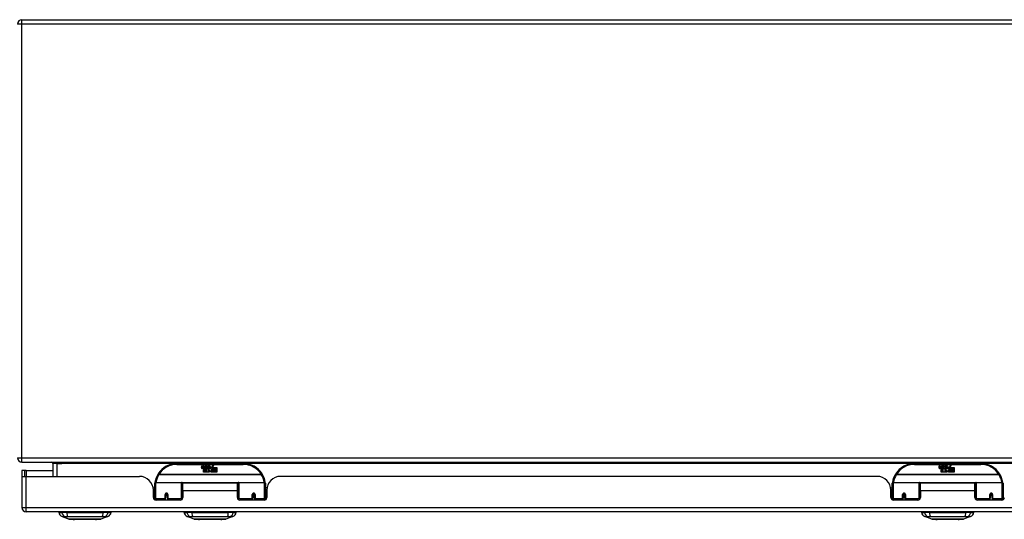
# Model space of a CAD drawing. Header units: inches. Extents: x 19 to 446, y 48 to 210.
# Tile 5 of 29: x 61 to 83, y 48 to 59. Entities that reach past the tile are written whole.
import ezdxf

# ---------------------------------------------------------------- set-up
doc = ezdxf.new("R2010")
doc.units = ezdxf.units.IN
doc.header["$MEASUREMENT"] = 0
doc.layers.add('Visible Edges(ANSI)', color=7, linetype='Continuous', lineweight=25)
doc.layers.add('Visible Tangent Edges(ANSI)', color=7, linetype='Continuous', lineweight=25)

msp = doc.modelspace()

# ---------------------------------------------------------------- linework, layer by layer
at = {"layer": 'Visible Edges(ANSI)'}
for p, q in [((60.623, 58.898), (101.149, 58.898)), ((60.69, 48.712), (60.622, 48.712)), ((60.622, 48.712), (60.622, 48.595)), ((60.623, 48.898), (102.425, 48.898)), ((60.721, 48.712), (60.69, 48.712)), ((60.69, 48.578), (60.69, 48.712)), ((60.721, 48.712), (61.322, 48.712)), ((61.322, 48.867), (61.322, 48.578)), ((65.622, 48.868), (64.122, 48.868)), ((64.677, 48.779), (64.684, 48.813)), ((64.684, 48.813), (64.697, 48.813)), ((64.697, 48.813), (64.691, 48.779)), ((64.713, 48.791), (64.717, 48.813)), ((64.717, 48.813), (64.731, 48.813)), ((64.722, 48.675), (64.722, 48.754)), ((64.731, 48.813), (64.724, 48.779)), ((64.74, 48.762), (64.74, 48.756)), ((64.74, 48.756), (64.752, 48.756)), ((64.744, 48.768), (64.741, 48.768)), ((64.743, 48.759), (64.744, 48.768)), ((64.755, 48.759), (64.743, 48.759)), ((64.747, 48.791), (64.751, 48.813)), ((64.751, 48.813), (64.764, 48.813)), ((64.752, 48.756), (64.752, 48.675)), ((64.764, 48.813), (64.755, 48.759)), ((64.756, 48.756), (64.779, 48.756)), ((64.756, 48.675), (64.756, 48.756)), ((64.761, 48.759), (64.785, 48.785)), ((64.777, 48.759), (64.761, 48.759)), ((64.771, 48.813), (64.788, 48.813)), ((64.785, 48.785), (64.771, 48.813)), ((64.79, 48.777), (64.777, 48.759)), ((64.779, 48.756), (64.786, 48.766)), ((64.786, 48.766), (64.786, 48.675)), ((64.788, 48.813), (64.795, 48.794)), ((64.792, 48.777), (64.79, 48.777)), ((64.79, 48.773), (64.798, 48.756)), ((64.79, 48.675), (64.79, 48.773)), ((64.8, 48.759), (64.792, 48.777)), ((64.795, 48.794), (64.797, 48.794)), ((64.797, 48.794), (64.811, 48.813)), ((64.798, 48.756), (64.82, 48.756)), ((64.816, 48.759), (64.8, 48.759)), ((64.827, 48.813), (64.803, 48.785)), ((64.803, 48.785), (64.816, 48.759)), ((64.811, 48.813), (64.827, 48.813)), ((64.82, 48.756), (64.82, 48.676)), ((64.82, 48.676), (64.857, 48.725)), ((64.826, 48.789), (64.863, 48.789)), ((64.833, 48.801), (64.833, 48.81)), ((64.857, 48.725), (64.836, 48.755)), ((64.861, 48.78), (64.837, 48.78)), ((64.871, 48.701), (64.857, 48.675)), ((64.866, 48.763), (64.873, 48.752)), ((64.889, 48.675), (64.871, 48.701)), ((64.873, 48.752), (64.904, 48.796)), ((64.907, 48.757), (64.887, 48.729)), ((64.887, 48.729), (64.924, 48.676)), ((64.904, 48.796), (64.906, 48.781)), ((64.906, 48.781), (64.95, 48.828)), ((64.908, 48.747), (64.907, 48.757)), ((64.924, 48.777), (64.908, 48.747)), ((64.924, 48.748), (64.924, 48.777)), ((65.022, 48.748), (64.924, 48.748)), ((64.924, 48.743), (65.022, 48.743)), ((64.924, 48.711), (64.924, 48.743)), ((65.022, 48.711), (64.924, 48.711)), ((64.924, 48.707), (65.022, 48.707)), ((64.924, 48.676), (64.924, 48.707)), ((64.95, 48.828), (64.926, 48.78)), ((64.926, 48.78), (65.022, 48.78)), ((65.022, 48.78), (65.022, 48.748)), ((65.022, 48.743), (65.022, 48.711)), ((65.022, 48.707), (65.022, 48.675)), ((82.274, 48.868), (80.774, 48.868)), ((81.329, 48.779), (81.335, 48.813)), ((81.335, 48.813), (81.348, 48.813)), ((81.348, 48.813), (81.342, 48.779)), ((81.365, 48.791), (81.369, 48.813)), ((81.369, 48.813), (81.382, 48.813)), ((81.374, 48.675), (81.374, 48.754)), ((81.382, 48.813), (81.376, 48.779)), ((81.392, 48.762), (81.391, 48.756)), ((81.391, 48.756), (81.404, 48.756)), ((81.396, 48.768), (81.393, 48.768)), ((81.395, 48.759), (81.396, 48.768)), ((81.406, 48.759), (81.395, 48.759)), ((81.399, 48.791), (81.403, 48.813)), ((81.403, 48.813), (81.416, 48.813)), ((81.404, 48.756), (81.404, 48.675)), ((81.416, 48.813), (81.406, 48.759)), ((81.408, 48.756), (81.43, 48.756)), ((81.408, 48.675), (81.408, 48.756)), ((81.412, 48.759), (81.436, 48.785)), ((81.428, 48.759), (81.412, 48.759)), ((81.423, 48.813), (81.439, 48.813)), ((81.436, 48.785), (81.423, 48.813)), ((81.442, 48.777), (81.428, 48.759)), ((81.43, 48.756), (81.438, 48.766)), ((81.438, 48.766), (81.438, 48.675)), ((81.439, 48.813), (81.447, 48.794)), ((81.444, 48.777), (81.442, 48.777)), ((81.442, 48.773), (81.449, 48.756)), ((81.442, 48.675), (81.442, 48.773)), ((81.452, 48.759), (81.444, 48.777)), ((81.447, 48.794), (81.449, 48.794)), ((81.449, 48.794), (81.462, 48.813)), ((81.449, 48.756), (81.472, 48.756)), ((81.468, 48.759), (81.452, 48.759)), ((81.479, 48.813), (81.454, 48.785)), ((81.454, 48.785), (81.468, 48.759)), ((81.462, 48.813), (81.479, 48.813)), ((81.472, 48.756), (81.472, 48.676)), ((81.472, 48.676), (81.508, 48.725)), ((81.477, 48.789), (81.514, 48.789)), ((81.484, 48.801), (81.484, 48.81)), ((81.508, 48.725), (81.488, 48.755)), ((81.513, 48.78), (81.489, 48.78)), ((81.523, 48.701), (81.509, 48.675)), ((81.518, 48.763), (81.525, 48.752)), ((81.54, 48.675), (81.523, 48.701)), ((81.525, 48.752), (81.556, 48.796)), ((81.558, 48.757), (81.538, 48.729)), ((81.538, 48.729), (81.575, 48.676)), ((81.556, 48.796), (81.558, 48.781)), ((81.558, 48.781), (81.602, 48.828)), ((81.56, 48.747), (81.558, 48.757)), ((81.575, 48.777), (81.56, 48.747)), ((81.575, 48.748), (81.575, 48.777)), ((81.674, 48.748), (81.575, 48.748)), ((81.575, 48.743), (81.674, 48.743)), ((81.575, 48.711), (81.575, 48.743)), ((81.674, 48.711), (81.575, 48.711)), ((81.575, 48.707), (81.674, 48.707)), ((81.575, 48.676), (81.575, 48.707)), ((81.602, 48.828), (81.577, 48.78)), ((81.577, 48.78), (81.674, 48.78)), ((81.674, 48.78), (81.674, 48.748)), ((81.674, 48.743), (81.674, 48.711)), ((81.674, 48.707), (81.674, 48.675)), ((60.622, 48.595), (60.622, 47.877)), ((60.624, 48.578), (60.721, 48.578)), ((60.721, 48.578), (63.279, 48.578)), ((64.752, 48.675), (64.722, 48.675)), ((64.786, 48.675), (64.756, 48.675)), ((64.857, 48.675), (64.79, 48.675)), ((65.022, 48.675), (64.889, 48.675)), ((79.931, 48.578), (66.465, 48.578)), ((81.404, 48.675), (81.374, 48.675)), ((81.438, 48.675), (81.408, 48.675)), ((81.509, 48.675), (81.442, 48.675)), ((81.674, 48.675), (81.54, 48.675)), ((63.587, 48.318), (63.622, 48.318)), ((63.591, 48.1), (63.591, 48.266)), ((63.622, 48.093), (63.622, 48.423)), ((63.642, 48.443), (64.227, 48.443)), ((64.243, 48.427), (64.243, 48.089)), ((64.243, 48.351), (64.257, 48.351)), ((64.257, 48.255), (64.257, 48.423)), ((65.488, 48.423), (64.257, 48.423)), ((64.257, 48.255), (64.257, 48.1)), ((65.488, 48.255), (65.488, 48.423)), ((65.502, 48.351), (65.488, 48.351)), ((65.488, 48.1), (65.488, 48.255)), ((65.502, 48.089), (65.502, 48.427)), ((65.518, 48.443), (66.103, 48.443)), ((66.122, 48.423), (66.122, 48.093)), ((66.158, 48.318), (66.122, 48.318)), ((66.153, 48.266), (66.153, 48.1)), ((80.239, 48.318), (80.274, 48.318)), ((80.243, 48.1), (80.243, 48.266)), ((80.274, 48.093), (80.274, 48.423)), ((80.294, 48.443), (80.878, 48.443)), ((80.894, 48.427), (80.894, 48.089)), ((80.894, 48.351), (80.908, 48.351)), ((80.908, 48.255), (80.908, 48.423)), ((82.139, 48.423), (80.908, 48.423)), ((80.908, 48.255), (80.908, 48.1)), ((82.139, 48.255), (82.139, 48.423)), ((82.139, 48.1), (82.139, 48.255)), ((82.154, 48.089), (82.154, 48.427)), ((82.17, 48.443), (82.754, 48.443)), ((82.774, 48.423), (82.774, 48.093)), ((63.591, 48.192), (63.622, 48.192)), ((63.622, 48.05), (63.62, 48.05)), ((63.622, 48.093), (63.622, 48.048)), ((64.198, 48.041), (63.651, 48.041)), ((63.867, 48.176), (63.91, 48.167)), ((63.867, 48.171), (63.867, 48.084)), ((63.904, 48.168), (63.867, 48.168)), ((63.867, 48.041), (63.867, 48.084)), ((63.91, 48.084), (63.91, 48.171)), ((63.91, 48.084), (63.91, 48.041)), ((64.243, 48.16), (64.257, 48.16)), ((64.243, 48.062), (64.243, 48.089)), ((65.502, 48.16), (65.488, 48.16)), ((65.502, 48.089), (65.502, 48.062)), ((66.094, 48.041), (65.547, 48.041)), ((65.878, 48.176), (65.835, 48.167)), ((65.835, 48.171), (65.835, 48.084)), ((65.835, 48.041), (65.835, 48.084)), ((65.841, 48.168), (65.878, 48.168)), ((65.878, 48.084), (65.878, 48.171)), ((65.878, 48.084), (65.878, 48.041)), ((66.153, 48.192), (66.122, 48.192)), ((66.122, 48.048), (66.122, 48.093)), ((66.125, 48.05), (66.122, 48.05)), ((80.243, 48.192), (80.274, 48.192)), ((80.274, 48.05), (80.272, 48.05)), ((80.274, 48.093), (80.274, 48.048)), ((80.849, 48.041), (80.302, 48.041)), ((80.518, 48.171), (80.518, 48.084)), ((80.556, 48.168), (80.518, 48.168)), ((80.518, 48.041), (80.518, 48.084)), ((80.519, 48.176), (80.561, 48.167)), ((80.561, 48.084), (80.561, 48.171)), ((80.561, 48.084), (80.561, 48.041)), ((80.894, 48.16), (80.908, 48.16)), ((80.894, 48.062), (80.894, 48.089)), ((82.154, 48.089), (82.154, 48.062)), ((82.746, 48.041), (82.199, 48.041)), ((82.487, 48.171), (82.487, 48.084)), ((82.487, 48.168), (82.53, 48.168)), ((82.487, 48.041), (82.487, 48.084)), ((82.53, 48.084), (82.53, 48.171)), ((82.53, 48.084), (82.53, 48.041)), ((82.774, 48.048), (82.774, 48.093)), ((82.776, 48.05), (82.774, 48.05)), ((102.326, 47.778), (60.721, 47.778)), ((61.456, 47.763), (61.524, 47.763)), ((61.635, 47.763), (61.524, 47.763)), ((61.69, 47.608), (61.53, 47.67)), ((61.635, 47.763), (62.458, 47.763)), ((62.563, 47.67), (62.403, 47.608)), ((62.569, 47.763), (62.458, 47.763)), ((62.569, 47.763), (62.637, 47.763)), ((64.282, 47.763), (64.35, 47.763)), ((64.461, 47.763), (64.35, 47.763)), ((64.516, 47.608), (64.356, 47.67)), ((64.461, 47.763), (65.284, 47.763)), ((65.389, 47.67), (65.229, 47.608)), ((65.395, 47.763), (65.284, 47.763)), ((65.395, 47.763), (65.463, 47.763)), ((80.933, 47.763), (81.001, 47.763)), ((81.112, 47.763), (81.001, 47.763)), ((81.167, 47.608), (81.007, 47.67)), ((81.112, 47.763), (81.936, 47.763)), ((82.041, 47.67), (81.881, 47.608)), ((82.046, 47.763), (81.936, 47.763)), ((82.046, 47.763), (82.115, 47.763))]:
    msp.add_line(p, q, dxfattribs=at)
at = {"layer": 'Visible Edges(ANSI)', "flags": 128}
for points in [[(63.628, 48.442), (63.628, 48.442), (63.628, 48.441), (63.628, 48.441), (63.628, 48.441), (63.628, 48.441), (63.628, 48.44), (63.628, 48.44), (63.628, 48.44), (63.628, 48.44), (63.628, 48.439), (63.628, 48.439), (63.628, 48.439), (63.628, 48.439), (63.627, 48.438), (63.627, 48.438), (63.627, 48.438), (63.627, 48.438), (63.627, 48.437), (63.627, 48.437), (63.627, 48.437), (63.627, 48.437), (63.627, 48.436), (63.627, 48.436), (63.627, 48.436)], [(66.118, 48.436), (66.118, 48.436), (66.118, 48.436), (66.118, 48.437), (66.118, 48.437), (66.118, 48.437), (66.118, 48.437), (66.118, 48.438), (66.118, 48.438), (66.118, 48.438), (66.117, 48.438), (66.117, 48.439), (66.117, 48.439), (66.117, 48.439), (66.117, 48.439), (66.117, 48.44), (66.117, 48.44), (66.117, 48.44), (66.117, 48.44), (66.117, 48.441), (66.117, 48.441), (66.117, 48.441), (66.117, 48.441), (66.117, 48.442), (66.117, 48.442)], [(80.279, 48.442), (80.279, 48.442), (80.279, 48.441), (80.279, 48.441), (80.279, 48.441), (80.279, 48.441), (80.279, 48.44), (80.279, 48.44), (80.279, 48.44), (80.279, 48.44), (80.279, 48.439), (80.279, 48.439), (80.279, 48.439), (80.279, 48.439), (80.279, 48.438), (80.279, 48.438), (80.279, 48.438), (80.279, 48.438), (80.279, 48.437), (80.279, 48.437), (80.279, 48.437), (80.279, 48.437), (80.279, 48.436), (80.279, 48.436), (80.279, 48.436)], [(82.769, 48.436), (82.769, 48.436), (82.769, 48.436), (82.769, 48.437), (82.769, 48.437), (82.769, 48.437), (82.769, 48.437), (82.769, 48.438), (82.769, 48.438), (82.769, 48.438), (82.769, 48.438), (82.769, 48.439), (82.769, 48.439), (82.769, 48.439), (82.769, 48.439), (82.769, 48.44), (82.769, 48.44), (82.769, 48.44), (82.769, 48.44), (82.769, 48.441), (82.769, 48.441), (82.769, 48.441), (82.769, 48.441), (82.769, 48.442), (82.768, 48.442)], [(63.867, 48.171), (63.867, 48.173), (63.867, 48.176), (63.868, 48.178), (63.869, 48.181), (63.871, 48.183), (63.873, 48.186), (63.875, 48.187), (63.877, 48.189), (63.88, 48.19), (63.882, 48.191), (63.885, 48.192), (63.888, 48.192), (63.891, 48.192), (63.894, 48.191), (63.897, 48.19), (63.899, 48.189), (63.902, 48.187), (63.904, 48.186), (63.906, 48.183), (63.907, 48.181), (63.908, 48.178), (63.909, 48.176), (63.91, 48.173), (63.91, 48.171)], [(64.243, 48.062), (64.243, 48.065), (64.243, 48.067), (64.244, 48.07), (64.244, 48.073), (64.244, 48.075), (64.245, 48.078), (64.245, 48.08), (64.245, 48.083), (64.246, 48.085), (64.246, 48.088), (64.247, 48.091), (64.247, 48.093), (64.248, 48.096), (64.249, 48.098), (64.249, 48.101), (64.25, 48.103), (64.251, 48.106), (64.252, 48.108), (64.252, 48.111), (64.253, 48.114), (64.254, 48.116), (64.255, 48.119), (64.256, 48.121), (64.257, 48.124)], [(65.488, 48.124), (65.489, 48.121), (65.49, 48.119), (65.491, 48.116), (65.492, 48.114), (65.493, 48.111), (65.493, 48.108), (65.494, 48.106), (65.495, 48.103), (65.496, 48.101), (65.496, 48.098), (65.497, 48.096), (65.498, 48.093), (65.498, 48.091), (65.499, 48.088), (65.499, 48.085), (65.5, 48.083), (65.5, 48.08), (65.5, 48.078), (65.501, 48.075), (65.501, 48.073), (65.501, 48.07), (65.502, 48.067), (65.502, 48.065), (65.502, 48.062)], [(65.835, 48.171), (65.835, 48.173), (65.836, 48.176), (65.837, 48.178), (65.838, 48.181), (65.839, 48.183), (65.841, 48.186), (65.843, 48.187), (65.845, 48.189), (65.848, 48.19), (65.851, 48.191), (65.854, 48.192), (65.857, 48.192), (65.86, 48.192), (65.863, 48.191), (65.865, 48.191), (65.868, 48.189), (65.87, 48.187), (65.872, 48.186), (65.874, 48.183), (65.876, 48.181), (65.877, 48.178), (65.878, 48.176), (65.878, 48.173), (65.878, 48.171)], [(80.518, 48.171), (80.518, 48.173), (80.519, 48.176), (80.52, 48.178), (80.521, 48.181), (80.522, 48.183), (80.524, 48.186), (80.526, 48.187), (80.529, 48.189), (80.531, 48.19), (80.534, 48.191), (80.537, 48.192), (80.54, 48.192), (80.543, 48.192), (80.546, 48.191), (80.548, 48.19), (80.551, 48.189), (80.553, 48.187), (80.555, 48.186), (80.557, 48.183), (80.559, 48.181), (80.56, 48.178), (80.561, 48.176), (80.561, 48.173), (80.561, 48.171)], [(80.894, 48.062), (80.895, 48.065), (80.895, 48.067), (80.895, 48.07), (80.895, 48.073), (80.896, 48.075), (80.896, 48.078), (80.896, 48.08), (80.897, 48.083), (80.897, 48.085), (80.898, 48.088), (80.898, 48.091), (80.899, 48.093), (80.9, 48.096), (80.9, 48.098), (80.901, 48.101), (80.902, 48.103), (80.902, 48.106), (80.903, 48.108), (80.904, 48.111), (80.905, 48.114), (80.906, 48.116), (80.907, 48.119), (80.907, 48.121), (80.908, 48.124)], [(82.139, 48.124), (82.14, 48.121), (82.141, 48.119), (82.142, 48.116), (82.143, 48.114), (82.144, 48.111), (82.145, 48.108), (82.146, 48.106), (82.146, 48.103), (82.147, 48.101), (82.148, 48.098), (82.148, 48.096), (82.149, 48.093), (82.15, 48.091), (82.15, 48.088), (82.151, 48.085), (82.151, 48.083), (82.152, 48.08), (82.152, 48.078), (82.152, 48.075), (82.153, 48.073), (82.153, 48.07), (82.153, 48.067), (82.153, 48.065), (82.154, 48.062)], [(82.487, 48.171), (82.487, 48.173), (82.487, 48.176), (82.488, 48.178), (82.489, 48.181), (82.491, 48.183), (82.492, 48.186), (82.495, 48.187), (82.497, 48.189), (82.5, 48.19), (82.502, 48.191), (82.505, 48.192), (82.508, 48.192), (82.511, 48.192), (82.514, 48.191), (82.517, 48.191), (82.519, 48.189), (82.522, 48.187), (82.524, 48.186), (82.526, 48.183), (82.527, 48.181), (82.528, 48.178), (82.529, 48.176), (82.53, 48.173), (82.53, 48.171)], [(61.691, 47.608), (61.692, 47.608), (61.693, 47.608), (61.695, 47.608), (61.698, 47.608), (61.702, 47.608), (61.707, 47.608), (61.712, 47.608), (61.718, 47.608), (61.725, 47.608), (61.733, 47.608), (61.742, 47.608), (61.751, 47.608), (61.761, 47.608), (61.772, 47.608), (61.783, 47.607), (61.795, 47.607), (61.808, 47.607), (61.821, 47.608), (61.835, 47.608), (61.849, 47.608), (61.864, 47.608), (61.879, 47.608), (61.895, 47.608), (61.911, 47.608), (61.927, 47.608), (61.944, 47.608), (61.96, 47.608), (61.977, 47.608), (61.995, 47.608), (62.012, 47.608), (62.029, 47.608), (62.047, 47.608), (62.064, 47.608), (62.082, 47.608), (62.099, 47.608), (62.116, 47.608), (62.133, 47.608), (62.15, 47.608), (62.167, 47.608), (62.183, 47.608), (62.199, 47.608), (62.214, 47.608), (62.23, 47.608), (62.244, 47.608), (62.259, 47.608), (62.272, 47.608), (62.285, 47.607), (62.298, 47.607), (62.31, 47.607), (62.321, 47.608), (62.332, 47.608), (62.342, 47.608), (62.351, 47.608), (62.36, 47.608), (62.368, 47.608), (62.375, 47.608), (62.381, 47.608), (62.386, 47.608), (62.391, 47.608), (62.395, 47.608), (62.398, 47.608), (62.4, 47.608), (62.401, 47.608), (62.402, 47.608)], [(64.517, 47.608), (64.518, 47.608), (64.519, 47.608), (64.521, 47.608), (64.524, 47.608), (64.528, 47.608), (64.533, 47.608), (64.538, 47.608), (64.544, 47.608), (64.551, 47.608), (64.559, 47.608), (64.568, 47.608), (64.577, 47.608), (64.587, 47.608), (64.598, 47.608), (64.609, 47.607), (64.621, 47.607), (64.634, 47.607), (64.647, 47.608), (64.661, 47.608), (64.675, 47.608), (64.69, 47.608), (64.705, 47.608), (64.72, 47.608), (64.736, 47.608), (64.753, 47.608), (64.769, 47.608), (64.786, 47.608), (64.803, 47.608), (64.82, 47.608), (64.837, 47.608), (64.855, 47.608), (64.872, 47.608), (64.89, 47.608), (64.907, 47.608), (64.925, 47.608), (64.942, 47.608), (64.959, 47.608), (64.976, 47.608), (64.992, 47.608), (65.009, 47.608), (65.025, 47.608), (65.04, 47.608), (65.055, 47.608), (65.07, 47.608), (65.084, 47.608), (65.098, 47.608), (65.111, 47.607), (65.124, 47.607), (65.136, 47.607), (65.147, 47.608), (65.158, 47.608), (65.168, 47.608), (65.177, 47.608), (65.186, 47.608), (65.193, 47.608), (65.201, 47.608), (65.207, 47.608), (65.212, 47.608), (65.217, 47.608), (65.221, 47.608), (65.224, 47.608), (65.226, 47.608), (65.227, 47.608), (65.228, 47.608)], [(81.169, 47.608), (81.169, 47.608), (81.171, 47.608), (81.173, 47.608), (81.176, 47.608), (81.179, 47.608), (81.184, 47.608), (81.19, 47.608), (81.196, 47.608), (81.203, 47.608), (81.211, 47.608), (81.219, 47.608), (81.229, 47.608), (81.239, 47.608), (81.249, 47.608), (81.261, 47.607), (81.273, 47.607), (81.285, 47.607), (81.298, 47.608), (81.312, 47.608), (81.326, 47.608), (81.341, 47.608), (81.356, 47.608), (81.372, 47.608), (81.388, 47.608), (81.404, 47.608), (81.421, 47.608), (81.438, 47.608), (81.455, 47.608), (81.472, 47.608), (81.489, 47.608), (81.506, 47.608), (81.524, 47.608), (81.541, 47.608), (81.559, 47.608), (81.576, 47.608), (81.593, 47.608), (81.61, 47.608), (81.627, 47.608), (81.644, 47.608), (81.66, 47.608), (81.676, 47.608), (81.692, 47.608), (81.707, 47.608), (81.722, 47.608), (81.736, 47.608), (81.75, 47.608), (81.763, 47.607), (81.775, 47.607), (81.787, 47.607), (81.799, 47.608), (81.809, 47.608), (81.819, 47.608), (81.829, 47.608), (81.837, 47.608), (81.845, 47.608), (81.852, 47.608), (81.858, 47.608), (81.864, 47.608), (81.868, 47.608), (81.872, 47.608), (81.875, 47.608), (81.877, 47.608), (81.879, 47.608), (81.879, 47.608)]]:
    msp.add_lwpolyline(points, dxfattribs=at)
at = {"layer": 'Visible Edges(ANSI)'}
for centre, radius, start, end in [((60.623, 58.799), 0.099, 90, 180), ((60.623, 48.997), 0.099, 180, 270), ((61.291, 48.867), 0.031, 0, 90), ((64.122, 48.368), 0.5, 90, 147.7623), ((64.705, 48.773), 0.0288, 169, 198.4748), ((64.688, 48.768), 0.0105, 198.4748, 269.6788), ((64.688, 48.782), 0.0246, 269.6788, 333.9508), ((64.703, 48.777), 0.0123, 169.9922, 203.5487), ((64.697, 48.774), 0.006, 203.5487, 276.1027), ((64.697, 48.781), 0.0126, 276.1027, 327.6083), ((64.668, 48.798), 0.0465, 328.5584, 350.8257), ((64.739, 48.773), 0.0288, 183.6169, 196.9928), ((64.721, 48.767), 0.0101, 196.9928, 269.4776), ((64.721, 48.781), 0.024, 269.4776, 327.4114), ((64.723, 48.778), 0.024, 268.7952, 316.5849), ((64.737, 48.777), 0.0123, 170, 203.5571), ((64.731, 48.774), 0.006, 203.5571, 276.03), ((64.73, 48.781), 0.0126, 276.03, 327.5992), ((64.702, 48.799), 0.0465, 327.5992, 350), ((64.852, 48.778), 0.0282, 156.1555, 203.8445), ((64.84, 48.773), 0.0152, 203.8445, 265.0802), ((64.851, 48.753), 0.0607, 81.5605, 107.3343), ((64.844, 48.773), 0.0307, 64.6784, 112.5609), ((64.845, 48.776), 0.00955, 151.4547, 231.1652), ((64.844, 48.787), 0.033, 257.079, 313.1785), ((64.846, 48.777), 0.0109, 231.1652, 289.3797), ((64.844, 48.787), 0.0299, 260.4085, 314.1684), ((64.844, 48.783), 0.0168, 289.3797, 352.9975), ((64.853, 48.792), 0.0096, 343.5261, 64.6784), ((64.857, 48.793), 0.0197, 356.5646, 81.5605), ((64.837, 48.794), 0.0398, 314.1684, 356.5646), ((65.622, 48.368), 0.5, 32.2377, 90), ((80.774, 48.368), 0.5, 90, 147.7623), ((81.357, 48.773), 0.0288, 169, 198.4748), ((81.34, 48.768), 0.0105, 198.4748, 269.6788), ((81.34, 48.782), 0.0246, 269.6788, 333.9508), ((81.355, 48.777), 0.0123, 169.9922, 203.5487), ((81.349, 48.774), 0.006, 203.5487, 276.1027), ((81.348, 48.781), 0.0126, 276.1027, 327.6083), ((81.319, 48.798), 0.0465, 328.5584, 350.8257), ((81.39, 48.773), 0.0288, 183.6169, 196.9928), ((81.373, 48.767), 0.0101, 196.9928, 269.4776), ((81.373, 48.781), 0.024, 269.4776, 327.4114), ((81.374, 48.778), 0.024, 268.7952, 316.5849), ((81.388, 48.777), 0.0123, 170, 203.5571), ((81.382, 48.774), 0.006, 203.5571, 276.03), ((81.382, 48.781), 0.0126, 276.03, 327.5992), ((81.353, 48.799), 0.0465, 327.5992, 350), ((81.503, 48.778), 0.0282, 156.1555, 203.8445), ((81.491, 48.773), 0.0152, 203.8445, 265.0802), ((81.502, 48.753), 0.0607, 81.5605, 107.3343), ((81.496, 48.773), 0.0307, 64.6784, 112.5609), ((81.497, 48.776), 0.00955, 151.4547, 231.1652), ((81.495, 48.787), 0.033, 257.079, 313.1785), ((81.495, 48.787), 0.0299, 260.4085, 314.1684), ((81.498, 48.777), 0.0109, 231.1652, 289.3797), ((81.496, 48.783), 0.0168, 289.3797, 352.9975), ((81.505, 48.792), 0.0096, 343.5261, 64.6784), ((81.508, 48.793), 0.0197, 356.5646, 81.5605), ((81.488, 48.794), 0.0398, 314.1684, 356.5646), ((82.274, 48.368), 0.5, 32.2377, 90), ((60.721, 48.595), 0.099, 180, 189.8877), ((63.279, 48.266), 0.312, 0, 90), ((64.122, 48.368), 0.5, 147.7623, 171.4919), ((65.622, 48.368), 0.5, 8.5081, 32.2377), ((66.465, 48.266), 0.312, 90, 180), ((79.931, 48.266), 0.312, 0, 90), ((80.774, 48.368), 0.5, 147.7623, 171.4919), ((82.274, 48.368), 0.5, 8.5081, 32.2377), ((63.642, 48.423), 0.0197, 90, 180), ((64.227, 48.427), 0.0157, 0, 90), ((65.518, 48.427), 0.0157, 90, 180), ((66.103, 48.423), 0.0197, 0, 90), ((80.294, 48.423), 0.0197, 90, 180), ((80.878, 48.427), 0.0157, 0, 90), ((82.17, 48.427), 0.0157, 90, 180), ((82.754, 48.423), 0.0197, 0, 90), ((63.651, 48.1), 0.0591, 180, 270), ((63.888, 48.171), 0.0217, 180, 350.853), ((64.198, 48.1), 0.0591, 270, 0), ((65.547, 48.1), 0.0591, 180, 270), ((65.857, 48.171), 0.0217, 189.147, 0), ((66.094, 48.1), 0.0591, 270, 0), ((80.302, 48.1), 0.0591, 180, 270), ((80.54, 48.171), 0.0217, 180, 350.853), ((80.849, 48.1), 0.0591, 270, 0), ((82.199, 48.1), 0.0591, 180, 270), ((82.508, 48.171), 0.0217, 180, 0), ((82.746, 48.1), 0.0591, 270, 0), ((60.721, 47.877), 0.099, 180, 270), ((61.573, 47.78), 0.118, 188.6009, 248.7495), ((61.515, 47.755), 0.0394, 143.1301, 168.463), ((61.691, 47.613), 0.00492, 248.7495, 269.7912), ((62.402, 47.613), 0.00492, 270.2088, 291.2505), ((62.52, 47.78), 0.118, 291.2505, 351.3991), ((62.578, 47.755), 0.0394, 11.537, 36.8699), ((64.399, 47.78), 0.118, 188.6009, 248.7495), ((64.341, 47.755), 0.0394, 143.1301, 168.463), ((64.517, 47.613), 0.00492, 248.7495, 269.7912), ((65.228, 47.613), 0.00492, 270.2088, 291.2505), ((65.346, 47.78), 0.118, 291.2505, 351.3991), ((65.404, 47.755), 0.0394, 11.537, 36.8699), ((81.05, 47.78), 0.118, 188.6009, 248.7495), ((80.992, 47.755), 0.0394, 143.1301, 168.463), ((81.169, 47.613), 0.00492, 248.7495, 269.7912), ((81.879, 47.613), 0.00492, 270.2088, 291.2505), ((81.998, 47.78), 0.118, 291.2505, 351.3991), ((82.055, 47.755), 0.0394, 11.537, 36.8699)]:
    msp.add_arc(centre, radius, start, end, dxfattribs=at)
for centre, start_param, end_param in [((63.888, 48.179), 3.891005, 4.221748), ((65.857, 48.179), 5.20303, 5.533773), ((80.54, 48.179), 3.891005, 4.221748), ((82.508, 48.179), 3.444465, 5.980313)]:
    msp.add_ellipse(centre, major_axis=(0.0217, 0), ratio=0.267949, start_param=start_param, end_param=end_param, dxfattribs=at)
at = {"layer": 'Visible Tangent Edges(ANSI)'}
for p, q in [((60.623, 58.799), (60.524, 58.799)), ((60.623, 58.799), (60.623, 58.898)), ((60.623, 48.997), (60.623, 58.799)), ((101.149, 58.799), (60.623, 58.799)), ((60.524, 48.997), (60.623, 48.997)), ((60.623, 48.898), (60.623, 48.997)), ((60.623, 48.997), (101.658, 48.997)), ((60.721, 48.712), (60.721, 48.578)), ((61.421, 48.867), (61.322, 48.867)), ((61.421, 48.867), (61.421, 48.898)), ((61.421, 48.578), (61.421, 48.867)), ((61.421, 48.867), (61.522, 48.867)), ((64.091, 48.867), (61.522, 48.867)), ((64.122, 48.848), (64.122, 48.868)), ((64.122, 48.848), (65.622, 48.848)), ((65.622, 48.868), (65.622, 48.848)), ((80.742, 48.867), (65.654, 48.867)), ((80.774, 48.848), (80.774, 48.868)), ((80.774, 48.848), (82.274, 48.848)), ((82.274, 48.868), (82.274, 48.848)), ((97.394, 48.867), (82.306, 48.867)), ((60.721, 47.877), (60.721, 48.578)), ((63.716, 48.624), (63.7, 48.635)), ((66.029, 48.624), (63.716, 48.624)), ((63.716, 48.62), (63.716, 48.624)), ((63.716, 48.62), (66.029, 48.62)), ((66.045, 48.635), (66.029, 48.624)), ((66.029, 48.624), (66.029, 48.62)), ((80.368, 48.624), (80.351, 48.635)), ((82.68, 48.624), (80.368, 48.624)), ((80.368, 48.62), (80.368, 48.624)), ((80.368, 48.62), (82.68, 48.62)), ((82.697, 48.635), (82.68, 48.624)), ((82.68, 48.624), (82.68, 48.62)), ((63.642, 48.443), (63.642, 48.074)), ((64.227, 48.074), (64.227, 48.443)), ((65.505, 48.435), (64.24, 48.435)), ((65.488, 48.255), (64.257, 48.255)), ((65.518, 48.443), (65.518, 48.074)), ((66.103, 48.074), (66.103, 48.443)), ((80.294, 48.443), (80.294, 48.074)), ((80.878, 48.074), (80.878, 48.443)), ((82.156, 48.435), (80.892, 48.435)), ((82.139, 48.255), (80.908, 48.255)), ((82.17, 48.443), (82.17, 48.074)), ((82.754, 48.074), (82.754, 48.443)), ((63.595, 48.081), (63.622, 48.081)), ((63.642, 48.042), (63.642, 48.074)), ((63.857, 48.074), (63.642, 48.074)), ((63.857, 48.074), (63.857, 48.166)), ((63.857, 48.074), (63.857, 48.041)), ((63.92, 48.166), (63.92, 48.074)), ((64.227, 48.074), (63.92, 48.074)), ((63.92, 48.041), (63.92, 48.074)), ((64.227, 48.074), (64.227, 48.049)), ((64.245, 48.081), (64.254, 48.081)), ((65.491, 48.081), (65.5, 48.081)), ((65.518, 48.049), (65.518, 48.074)), ((65.825, 48.074), (65.518, 48.074)), ((65.825, 48.074), (65.825, 48.166)), ((65.825, 48.074), (65.825, 48.041)), ((65.888, 48.166), (65.888, 48.074)), ((66.103, 48.074), (65.888, 48.074)), ((65.888, 48.041), (65.888, 48.074)), ((66.103, 48.074), (66.103, 48.042)), ((66.122, 48.081), (66.15, 48.081)), ((80.246, 48.081), (80.274, 48.081)), ((80.294, 48.042), (80.294, 48.074)), ((80.508, 48.074), (80.294, 48.074)), ((80.508, 48.074), (80.508, 48.166)), ((80.508, 48.074), (80.508, 48.041)), ((80.571, 48.166), (80.571, 48.074)), ((80.878, 48.074), (80.571, 48.074)), ((80.571, 48.041), (80.571, 48.074)), ((80.878, 48.074), (80.878, 48.049)), ((80.897, 48.081), (80.905, 48.081)), ((82.143, 48.081), (82.151, 48.081)), ((82.17, 48.049), (82.17, 48.074)), ((82.477, 48.074), (82.17, 48.074)), ((82.477, 48.074), (82.477, 48.166)), ((82.477, 48.074), (82.477, 48.041)), ((82.54, 48.166), (82.54, 48.074)), ((82.754, 48.074), (82.54, 48.074)), ((82.54, 48.041), (82.54, 48.074)), ((82.754, 48.074), (82.754, 48.042)), ((82.774, 48.081), (82.802, 48.081)), ((60.622, 47.877), (60.721, 47.877)), ((60.721, 47.778), (60.721, 47.877)), ((60.721, 47.877), (102.326, 47.877)), ((61.53, 47.67), (61.69, 47.608))]:
    msp.add_line(p, q, dxfattribs=at)
at = {"layer": 'Visible Tangent Edges(ANSI)', "flags": 128}
for points in [[(82.154, 48.291), (82.153, 48.291), (82.153, 48.292), (82.152, 48.293), (82.152, 48.293), (82.151, 48.294), (82.151, 48.294), (82.15, 48.295), (82.15, 48.295), (82.149, 48.296), (82.148, 48.297), (82.148, 48.297), (82.147, 48.298), (82.147, 48.298), (82.146, 48.299), (82.145, 48.299), (82.145, 48.3), (82.144, 48.3), (82.144, 48.301), (82.143, 48.302), (82.142, 48.302), (82.141, 48.303), (82.141, 48.303), (82.14, 48.304), (82.139, 48.304)], [(82.139, 48.286), (82.141, 48.284), (82.142, 48.283), (82.143, 48.281), (82.144, 48.279), (82.145, 48.277), (82.145, 48.276), (82.146, 48.274), (82.147, 48.272), (82.148, 48.27), (82.149, 48.268), (82.149, 48.267), (82.15, 48.265), (82.151, 48.263), (82.151, 48.261), (82.152, 48.259), (82.152, 48.258), (82.152, 48.256), (82.153, 48.254), (82.153, 48.253), (82.153, 48.251), (82.154, 48.249), (82.154, 48.248), (82.154, 48.246), (82.154, 48.244)], [(63.92, 48.166), (63.919, 48.17), (63.919, 48.174), (63.918, 48.178), (63.916, 48.182), (63.914, 48.185), (63.911, 48.189), (63.908, 48.192), (63.905, 48.194), (63.901, 48.196), (63.897, 48.198), (63.893, 48.199), (63.888, 48.199), (63.884, 48.199), (63.88, 48.198), (63.876, 48.196), (63.872, 48.194), (63.868, 48.192), (63.865, 48.189), (63.863, 48.185), (63.861, 48.182), (63.859, 48.178), (63.858, 48.174), (63.857, 48.17), (63.857, 48.166)], [(64.256, 48.16), (64.255, 48.156), (64.254, 48.152), (64.253, 48.148), (64.252, 48.144), (64.252, 48.14), (64.251, 48.136), (64.25, 48.132), (64.249, 48.128), (64.249, 48.124), (64.248, 48.12), (64.247, 48.116), (64.247, 48.112), (64.246, 48.107), (64.246, 48.103), (64.245, 48.099), (64.245, 48.095), (64.244, 48.091), (64.244, 48.087), (64.244, 48.083), (64.243, 48.078), (64.243, 48.074), (64.243, 48.07), (64.243, 48.066), (64.243, 48.062)], [(65.502, 48.062), (65.502, 48.066), (65.502, 48.07), (65.502, 48.074), (65.502, 48.078), (65.501, 48.083), (65.501, 48.087), (65.501, 48.091), (65.5, 48.095), (65.5, 48.099), (65.499, 48.103), (65.499, 48.107), (65.498, 48.112), (65.498, 48.116), (65.497, 48.12), (65.496, 48.124), (65.496, 48.128), (65.495, 48.132), (65.494, 48.136), (65.493, 48.14), (65.493, 48.144), (65.492, 48.148), (65.491, 48.152), (65.49, 48.156), (65.489, 48.16)], [(65.888, 48.166), (65.888, 48.17), (65.887, 48.174), (65.886, 48.178), (65.884, 48.182), (65.882, 48.185), (65.88, 48.189), (65.877, 48.192), (65.873, 48.194), (65.869, 48.196), (65.865, 48.198), (65.861, 48.199), (65.857, 48.199), (65.852, 48.199), (65.848, 48.198), (65.844, 48.196), (65.84, 48.194), (65.837, 48.192), (65.834, 48.189), (65.831, 48.185), (65.829, 48.182), (65.827, 48.178), (65.826, 48.174), (65.825, 48.17), (65.825, 48.166)], [(80.571, 48.166), (80.571, 48.17), (80.57, 48.174), (80.569, 48.178), (80.567, 48.182), (80.565, 48.185), (80.563, 48.189), (80.56, 48.192), (80.556, 48.194), (80.552, 48.196), (80.548, 48.198), (80.544, 48.199), (80.54, 48.199), (80.535, 48.199), (80.531, 48.198), (80.527, 48.196), (80.523, 48.194), (80.52, 48.192), (80.517, 48.189), (80.514, 48.185), (80.512, 48.182), (80.51, 48.178), (80.509, 48.174), (80.508, 48.17), (80.508, 48.166)], [(80.908, 48.16), (80.907, 48.156), (80.906, 48.152), (80.905, 48.148), (80.904, 48.144), (80.903, 48.14), (80.902, 48.136), (80.901, 48.132), (80.901, 48.128), (80.9, 48.124), (80.899, 48.12), (80.899, 48.116), (80.898, 48.112), (80.898, 48.107), (80.897, 48.103), (80.897, 48.099), (80.896, 48.095), (80.896, 48.091), (80.896, 48.087), (80.895, 48.083), (80.895, 48.078), (80.895, 48.074), (80.895, 48.07), (80.894, 48.066), (80.894, 48.062)], [(82.154, 48.062), (82.154, 48.066), (82.153, 48.07), (82.153, 48.075), (82.153, 48.079), (82.153, 48.083), (82.152, 48.088), (82.152, 48.092), (82.152, 48.096), (82.151, 48.1), (82.151, 48.105), (82.15, 48.109), (82.15, 48.113), (82.149, 48.117), (82.148, 48.121), (82.148, 48.126), (82.147, 48.13), (82.146, 48.134), (82.145, 48.138), (82.144, 48.142), (82.144, 48.146), (82.143, 48.151), (82.142, 48.155), (82.141, 48.159), (82.139, 48.163)], [(82.54, 48.166), (82.539, 48.17), (82.539, 48.174), (82.538, 48.178), (82.536, 48.182), (82.534, 48.185), (82.531, 48.189), (82.528, 48.192), (82.525, 48.194), (82.521, 48.196), (82.517, 48.198), (82.512, 48.199), (82.508, 48.199), (82.504, 48.199), (82.5, 48.198), (82.496, 48.196), (82.492, 48.194), (82.488, 48.192), (82.485, 48.189), (82.483, 48.185), (82.481, 48.182), (82.479, 48.178), (82.478, 48.174), (82.477, 48.17), (82.477, 48.166)], [(61.53, 47.67), (61.53, 47.67), (61.53, 47.67), (61.531, 47.67), (61.532, 47.67), (61.533, 47.67), (61.535, 47.67), (61.537, 47.67), (61.539, 47.67), (61.541, 47.67), (61.543, 47.67), (61.546, 47.67), (61.549, 47.67), (61.553, 47.669), (61.556, 47.669), (61.56, 47.669), (61.564, 47.669), (61.568, 47.669), (61.573, 47.669), (61.577, 47.669), (61.582, 47.669), (61.587, 47.669), (61.593, 47.669), (61.598, 47.669), (61.607, 47.669)], [(61.607, 47.669), (61.608, 47.669), (61.609, 47.669), (61.611, 47.669), (61.612, 47.669), (61.614, 47.669), (61.616, 47.669), (61.618, 47.669), (61.62, 47.669), (61.621, 47.669), (61.623, 47.669), (61.626, 47.669), (61.628, 47.669), (61.63, 47.669), (61.632, 47.669), (61.634, 47.669), (61.637, 47.669), (61.639, 47.669), (61.642, 47.669), (61.644, 47.669), (61.647, 47.669), (61.65, 47.669), (61.652, 47.669), (61.655, 47.669), (61.658, 47.669)], [(61.658, 47.669), (61.691, 47.669), (61.722, 47.669), (61.754, 47.669), (61.786, 47.669), (61.818, 47.669), (61.85, 47.67), (61.882, 47.67), (61.915, 47.67), (61.948, 47.67), (61.981, 47.67), (62.014, 47.67), (62.047, 47.67), (62.08, 47.67), (62.113, 47.67), (62.146, 47.67), (62.178, 47.67), (62.211, 47.67), (62.243, 47.67), (62.276, 47.669), (62.307, 47.669), (62.339, 47.669), (62.37, 47.669), (62.402, 47.669), (62.435, 47.669)], [(61.772, 47.608), (61.765, 47.608), (61.759, 47.608), (61.753, 47.608), (61.747, 47.608), (61.742, 47.608), (61.737, 47.608), (61.732, 47.608), (61.727, 47.608), (61.723, 47.608), (61.718, 47.608), (61.714, 47.608), (61.711, 47.608), (61.707, 47.608), (61.704, 47.608), (61.702, 47.608), (61.699, 47.608), (61.697, 47.608), (61.695, 47.608), (61.693, 47.608), (61.692, 47.608), (61.691, 47.608), (61.69, 47.608), (61.69, 47.608), (61.69, 47.608)], [(61.819, 47.608), (61.817, 47.608), (61.815, 47.608), (61.813, 47.608), (61.811, 47.608), (61.808, 47.608), (61.806, 47.608), (61.804, 47.608), (61.802, 47.608), (61.8, 47.608), (61.798, 47.608), (61.796, 47.608), (61.794, 47.608), (61.792, 47.608), (61.79, 47.608), (61.789, 47.608), (61.787, 47.608), (61.785, 47.608), (61.783, 47.608), (61.781, 47.608), (61.779, 47.608), (61.777, 47.608), (61.775, 47.608), (61.774, 47.608), (61.772, 47.608)], [(62.274, 47.608), (62.258, 47.608), (62.241, 47.608), (62.223, 47.608), (62.205, 47.608), (62.187, 47.608), (62.167, 47.608), (62.148, 47.608), (62.128, 47.608), (62.108, 47.608), (62.088, 47.608), (62.067, 47.608), (62.047, 47.608), (62.026, 47.608), (62.005, 47.608), (61.985, 47.608), (61.965, 47.608), (61.945, 47.608), (61.925, 47.608), (61.906, 47.608), (61.888, 47.608), (61.869, 47.608), (61.852, 47.608), (61.835, 47.608), (61.819, 47.608)], [(62.321, 47.608), (62.319, 47.608), (62.318, 47.608), (62.316, 47.608), (62.314, 47.608), (62.312, 47.608), (62.31, 47.608), (62.308, 47.608), (62.306, 47.608), (62.304, 47.608), (62.303, 47.608), (62.301, 47.608), (62.299, 47.608), (62.297, 47.608), (62.295, 47.608), (62.293, 47.608), (62.291, 47.608), (62.289, 47.608), (62.287, 47.608), (62.285, 47.608), (62.282, 47.608), (62.28, 47.608), (62.278, 47.608), (62.276, 47.608), (62.274, 47.608)], [(62.403, 47.608), (62.403, 47.608), (62.403, 47.608), (62.402, 47.608), (62.401, 47.608), (62.4, 47.608), (62.398, 47.608), (62.396, 47.608), (62.394, 47.608), (62.391, 47.608), (62.389, 47.608), (62.385, 47.608), (62.382, 47.608), (62.378, 47.608), (62.374, 47.608), (62.37, 47.608), (62.366, 47.608), (62.361, 47.608), (62.356, 47.608), (62.351, 47.608), (62.345, 47.608), (62.34, 47.608), (62.334, 47.608), (62.328, 47.608), (62.321, 47.608)], [(62.435, 47.669), (62.438, 47.669), (62.441, 47.669), (62.443, 47.669), (62.446, 47.669), (62.449, 47.669), (62.451, 47.669), (62.454, 47.669), (62.456, 47.669), (62.458, 47.669), (62.461, 47.669), (62.463, 47.669), (62.465, 47.669), (62.467, 47.669), (62.469, 47.669), (62.471, 47.669), (62.473, 47.669), (62.475, 47.669), (62.477, 47.669), (62.479, 47.669), (62.48, 47.669), (62.482, 47.669), (62.484, 47.669), (62.485, 47.669), (62.486, 47.669)], [(62.486, 47.669), (62.495, 47.669), (62.5, 47.669), (62.506, 47.669), (62.511, 47.669), (62.516, 47.669), (62.52, 47.669), (62.525, 47.669), (62.529, 47.669), (62.533, 47.669), (62.537, 47.669), (62.54, 47.669), (62.544, 47.67), (62.547, 47.67), (62.55, 47.67), (62.552, 47.67), (62.554, 47.67), (62.556, 47.67), (62.558, 47.67), (62.56, 47.67), (62.561, 47.67), (62.562, 47.67), (62.563, 47.67), (62.563, 47.67), (62.563, 47.67)], [(64.356, 47.67), (64.356, 47.67), (64.356, 47.67), (64.357, 47.67), (64.358, 47.67), (64.359, 47.67), (64.361, 47.67), (64.363, 47.67), (64.365, 47.67), (64.367, 47.67), (64.369, 47.67), (64.372, 47.67), (64.375, 47.67), (64.379, 47.669), (64.382, 47.669), (64.386, 47.669), (64.39, 47.669), (64.394, 47.669), (64.399, 47.669), (64.403, 47.669), (64.408, 47.669), (64.413, 47.669), (64.419, 47.669), (64.424, 47.669), (64.433, 47.669)], [(64.433, 47.669), (64.434, 47.669), (64.435, 47.669), (64.437, 47.669), (64.438, 47.669), (64.44, 47.669), (64.442, 47.669), (64.444, 47.669), (64.446, 47.669), (64.447, 47.669), (64.449, 47.669), (64.452, 47.669), (64.454, 47.669), (64.456, 47.669), (64.458, 47.669), (64.46, 47.669), (64.463, 47.669), (64.465, 47.669), (64.468, 47.669), (64.47, 47.669), (64.473, 47.669), (64.476, 47.669), (64.478, 47.669), (64.481, 47.669), (64.484, 47.669)], [(64.484, 47.669), (64.517, 47.669), (64.548, 47.669), (64.58, 47.669), (64.611, 47.669), (64.643, 47.669), (64.676, 47.67), (64.708, 47.67), (64.741, 47.67), (64.773, 47.67), (64.806, 47.67), (64.839, 47.67), (64.872, 47.67), (64.905, 47.67), (64.938, 47.67), (64.971, 47.67), (65.004, 47.67), (65.037, 47.67), (65.069, 47.67), (65.101, 47.669), (65.133, 47.669), (65.165, 47.669), (65.196, 47.669), (65.228, 47.669), (65.261, 47.669)], [(64.598, 47.608), (64.591, 47.608), (64.585, 47.608), (64.579, 47.608), (64.574, 47.608), (64.568, 47.608), (64.563, 47.608), (64.558, 47.608), (64.553, 47.608), (64.549, 47.608), (64.544, 47.608), (64.541, 47.608), (64.537, 47.608), (64.534, 47.608), (64.53, 47.608), (64.528, 47.608), (64.525, 47.608), (64.523, 47.608), (64.521, 47.608), (64.519, 47.608), (64.518, 47.608), (64.517, 47.608), (64.516, 47.608), (64.516, 47.608), (64.516, 47.608)], [(64.645, 47.608), (64.643, 47.608), (64.641, 47.608), (64.639, 47.608), (64.636, 47.608), (64.634, 47.608), (64.632, 47.608), (64.63, 47.608), (64.628, 47.608), (64.626, 47.608), (64.624, 47.608), (64.622, 47.608), (64.62, 47.608), (64.618, 47.608), (64.616, 47.608), (64.614, 47.608), (64.613, 47.608), (64.611, 47.608), (64.609, 47.608), (64.607, 47.608), (64.605, 47.608), (64.603, 47.608), (64.601, 47.608), (64.6, 47.608), (64.598, 47.608)], [(65.1, 47.608), (65.084, 47.608), (65.067, 47.608), (65.049, 47.608), (65.031, 47.608), (65.013, 47.608), (64.993, 47.608), (64.974, 47.608), (64.954, 47.608), (64.934, 47.608), (64.914, 47.608), (64.893, 47.608), (64.872, 47.608), (64.852, 47.608), (64.831, 47.608), (64.811, 47.608), (64.791, 47.608), (64.771, 47.608), (64.751, 47.608), (64.732, 47.608), (64.713, 47.608), (64.695, 47.608), (64.678, 47.608), (64.661, 47.608), (64.645, 47.608)], [(65.147, 47.608), (65.145, 47.608), (65.144, 47.608), (65.142, 47.608), (65.14, 47.608), (65.138, 47.608), (65.136, 47.608), (65.134, 47.608), (65.132, 47.608), (65.13, 47.608), (65.129, 47.608), (65.127, 47.608), (65.125, 47.608), (65.123, 47.608), (65.121, 47.608), (65.119, 47.608), (65.117, 47.608), (65.115, 47.608), (65.113, 47.608), (65.111, 47.608), (65.108, 47.608), (65.106, 47.608), (65.104, 47.608), (65.102, 47.608), (65.1, 47.608)], [(65.229, 47.608), (65.229, 47.608), (65.229, 47.608), (65.228, 47.608), (65.227, 47.608), (65.226, 47.608), (65.224, 47.608), (65.222, 47.608), (65.22, 47.608), (65.217, 47.608), (65.214, 47.608), (65.211, 47.608), (65.208, 47.608), (65.204, 47.608), (65.2, 47.608), (65.196, 47.608), (65.192, 47.608), (65.187, 47.608), (65.182, 47.608), (65.177, 47.608), (65.171, 47.608), (65.166, 47.608), (65.16, 47.608), (65.154, 47.608), (65.147, 47.608)], [(65.261, 47.669), (65.264, 47.669), (65.267, 47.669), (65.269, 47.669), (65.272, 47.669), (65.275, 47.669), (65.277, 47.669), (65.28, 47.669), (65.282, 47.669), (65.284, 47.669), (65.287, 47.669), (65.289, 47.669), (65.291, 47.669), (65.293, 47.669), (65.295, 47.669), (65.297, 47.669), (65.299, 47.669), (65.301, 47.669), (65.303, 47.669), (65.305, 47.669), (65.307, 47.669), (65.308, 47.669), (65.31, 47.669), (65.311, 47.669), (65.312, 47.669)], [(65.312, 47.669), (65.321, 47.669), (65.326, 47.669), (65.332, 47.669), (65.337, 47.669), (65.342, 47.669), (65.346, 47.669), (65.351, 47.669), (65.355, 47.669), (65.359, 47.669), (65.363, 47.669), (65.366, 47.669), (65.37, 47.67), (65.373, 47.67), (65.376, 47.67), (65.378, 47.67), (65.38, 47.67), (65.382, 47.67), (65.384, 47.67), (65.386, 47.67), (65.387, 47.67), (65.388, 47.67), (65.389, 47.67), (65.389, 47.67), (65.389, 47.67)], [(81.007, 47.67), (81.008, 47.67), (81.008, 47.67), (81.009, 47.67), (81.01, 47.67), (81.011, 47.67), (81.012, 47.67), (81.014, 47.67), (81.016, 47.67), (81.018, 47.67), (81.021, 47.67), (81.024, 47.67), (81.027, 47.67), (81.03, 47.669), (81.034, 47.669), (81.037, 47.669), (81.041, 47.669), (81.046, 47.669), (81.05, 47.669), (81.055, 47.669), (81.06, 47.669), (81.065, 47.669), (81.07, 47.669), (81.076, 47.669), (81.084, 47.669)], [(81.084, 47.669), (81.085, 47.669), (81.087, 47.669), (81.088, 47.669), (81.09, 47.669), (81.092, 47.669), (81.093, 47.669), (81.095, 47.669), (81.097, 47.669), (81.099, 47.669), (81.101, 47.669), (81.103, 47.669), (81.105, 47.669), (81.107, 47.669), (81.11, 47.669), (81.112, 47.669), (81.114, 47.669), (81.117, 47.669), (81.119, 47.669), (81.122, 47.669), (81.125, 47.669), (81.127, 47.669), (81.13, 47.669), (81.133, 47.669), (81.135, 47.669)], [(81.135, 47.669), (81.169, 47.669), (81.2, 47.669), (81.231, 47.669), (81.263, 47.669), (81.295, 47.669), (81.327, 47.67), (81.36, 47.67), (81.392, 47.67), (81.425, 47.67), (81.458, 47.67), (81.491, 47.67), (81.524, 47.67), (81.557, 47.67), (81.59, 47.67), (81.623, 47.67), (81.655, 47.67), (81.688, 47.67), (81.721, 47.67), (81.753, 47.669), (81.785, 47.669), (81.817, 47.669), (81.848, 47.669), (81.879, 47.669), (81.913, 47.669)], [(81.249, 47.608), (81.243, 47.608), (81.237, 47.608), (81.231, 47.608), (81.225, 47.608), (81.22, 47.608), (81.214, 47.608), (81.209, 47.608), (81.205, 47.608), (81.2, 47.608), (81.196, 47.608), (81.192, 47.608), (81.188, 47.608), (81.185, 47.608), (81.182, 47.608), (81.179, 47.608), (81.177, 47.608), (81.174, 47.608), (81.172, 47.608), (81.171, 47.608), (81.17, 47.608), (81.168, 47.608), (81.168, 47.608), (81.167, 47.608), (81.167, 47.608)], [(81.296, 47.608), (81.294, 47.608), (81.292, 47.608), (81.29, 47.608), (81.288, 47.608), (81.286, 47.608), (81.284, 47.608), (81.282, 47.608), (81.28, 47.608), (81.278, 47.608), (81.276, 47.608), (81.274, 47.608), (81.272, 47.608), (81.27, 47.608), (81.268, 47.608), (81.266, 47.608), (81.264, 47.608), (81.262, 47.608), (81.26, 47.608), (81.258, 47.608), (81.257, 47.608), (81.255, 47.608), (81.253, 47.608), (81.251, 47.608), (81.249, 47.608)], [(81.752, 47.608), (81.735, 47.608), (81.719, 47.608), (81.701, 47.608), (81.683, 47.608), (81.664, 47.608), (81.645, 47.608), (81.625, 47.608), (81.606, 47.608), (81.585, 47.608), (81.565, 47.608), (81.544, 47.608), (81.524, 47.608), (81.503, 47.608), (81.483, 47.608), (81.462, 47.608), (81.442, 47.608), (81.422, 47.608), (81.403, 47.608), (81.384, 47.608), (81.365, 47.608), (81.347, 47.608), (81.329, 47.608), (81.313, 47.608), (81.296, 47.608)], [(81.799, 47.608), (81.797, 47.608), (81.795, 47.608), (81.793, 47.608), (81.791, 47.608), (81.79, 47.608), (81.788, 47.608), (81.786, 47.608), (81.784, 47.608), (81.782, 47.608), (81.78, 47.608), (81.778, 47.608), (81.776, 47.608), (81.774, 47.608), (81.772, 47.608), (81.77, 47.608), (81.768, 47.608), (81.766, 47.608), (81.764, 47.608), (81.762, 47.608), (81.76, 47.608), (81.758, 47.608), (81.756, 47.608), (81.754, 47.608), (81.752, 47.608)], [(81.881, 47.608), (81.881, 47.608), (81.88, 47.608), (81.88, 47.608), (81.878, 47.608), (81.877, 47.608), (81.875, 47.608), (81.874, 47.608), (81.871, 47.608), (81.869, 47.608), (81.866, 47.608), (81.863, 47.608), (81.86, 47.608), (81.856, 47.608), (81.852, 47.608), (81.848, 47.608), (81.843, 47.608), (81.839, 47.608), (81.834, 47.608), (81.828, 47.608), (81.823, 47.608), (81.817, 47.608), (81.811, 47.608), (81.805, 47.608), (81.799, 47.608)], [(81.913, 47.669), (81.915, 47.669), (81.918, 47.669), (81.921, 47.669), (81.923, 47.669), (81.926, 47.669), (81.929, 47.669), (81.931, 47.669), (81.934, 47.669), (81.936, 47.669), (81.938, 47.669), (81.941, 47.669), (81.943, 47.669), (81.945, 47.669), (81.947, 47.669), (81.949, 47.669), (81.951, 47.669), (81.953, 47.669), (81.955, 47.669), (81.956, 47.669), (81.958, 47.669), (81.96, 47.669), (81.961, 47.669), (81.963, 47.669), (81.964, 47.669)], [(81.964, 47.669), (81.972, 47.669), (81.978, 47.669), (81.983, 47.669), (81.988, 47.669), (81.993, 47.669), (81.998, 47.669), (82.002, 47.669), (82.007, 47.669), (82.011, 47.669), (82.014, 47.669), (82.018, 47.669), (82.021, 47.67), (82.024, 47.67), (82.027, 47.67), (82.03, 47.67), (82.032, 47.67), (82.034, 47.67), (82.036, 47.67), (82.037, 47.67), (82.038, 47.67), (82.039, 47.67), (82.04, 47.67), (82.04, 47.67), (82.041, 47.67)]]:
    msp.add_lwpolyline(points, dxfattribs=at)
at = {"layer": 'Visible Tangent Edges(ANSI)'}
for centre, radius, start, end in [((64.122, 48.368), 0.48, 90, 147.7623), ((65.622, 48.368), 0.48, 32.2377, 90), ((80.774, 48.368), 0.48, 90, 147.7623), ((82.274, 48.368), 0.48, 32.2377, 90), ((64.122, 48.364), 0.48, 147.7623, 170.5651), ((65.622, 48.364), 0.48, 9.4349, 32.2377), ((80.774, 48.364), 0.48, 147.7623, 170.5651), ((82.274, 48.364), 0.48, 9.4349, 32.2377), ((61.691, 47.613), 0.00492, 248.7495, 269.7912)]:
    msp.add_arc(centre, radius, start, end, dxfattribs=at)
for centre, major_axis, ratio, start_param, end_param in [((63.716, 48.624), (-0.0167, 0.0105), 0.161367, 0, 1.672214), ((66.029, 48.624), (0.0167, 0.0105), 0.161367, 4.610972, 6.283185), ((80.368, 48.624), (-0.0167, 0.0105), 0.161367, 0, 1.672214), ((82.68, 48.624), (0.0167, 0.0105), 0.161367, 4.610972, 6.283185), ((63.647, 48.439), (-0.0195, 0.0029), 0.187781, 0, 0.58509), ((66.098, 48.439), (0.0195, 0.0029), 0.187781, 5.698095, 6.283185), ((80.299, 48.439), (-0.0195, 0.0029), 0.187781, 0, 0.58509), ((82.749, 48.439), (0.0195, 0.0029), 0.187781, 5.698095, 6.283185), ((63.642, 48.093), (-0.0197, 0), 0.965926, 0, 1.570796), ((63.857, 48.171), (0.00984, 0), 0.476565, 4.712389, 6.283185), ((63.857, 48.084), (0.00984, 0), 0.965926, 4.712389, 6.283185), ((63.92, 48.171), (-0.00984, 0), 0.476565, 0, 1.570796), ((63.92, 48.084), (-0.00984, 0), 0.965926, 0, 1.570796), ((64.227, 48.089), (0.0157, 0), 0.965926, 4.712389, 6.283185), ((65.518, 48.089), (-0.0157, 0), 0.965926, 0, 1.570796), ((65.825, 48.171), (0.00984, 0), 0.476565, 4.712389, 6.283185), ((65.825, 48.084), (0.00984, 0), 0.965926, 4.712389, 6.283185), ((65.888, 48.171), (-0.00984, 0), 0.476565, 0, 1.570796), ((65.888, 48.084), (-0.00984, 0), 0.965926, 0, 1.570796), ((66.103, 48.093), (0.0197, 0), 0.965926, 4.712389, 6.283185), ((80.294, 48.093), (-0.0197, 0), 0.965926, 0, 1.570796), ((80.508, 48.171), (0.00984, 0), 0.476565, 4.712389, 6.283185), ((80.508, 48.084), (0.00984, 0), 0.965926, 4.712389, 6.283185), ((80.571, 48.171), (-0.00984, 0), 0.476565, 0, 1.570796), ((80.571, 48.084), (-0.00984, 0), 0.965926, 0, 1.570796), ((80.878, 48.089), (0.0157, 0), 0.965926, 4.712389, 6.283185), ((82.17, 48.089), (-0.0157, 0), 0.965926, 0, 1.570796), ((82.477, 48.171), (0.00984, 0), 0.476565, 4.712389, 6.283185), ((82.477, 48.084), (0.00984, 0), 0.965926, 4.712389, 6.283185), ((82.54, 48.171), (-0.00984, 0), 0.476565, 0, 1.570796), ((82.54, 48.084), (-0.00984, 0), 0.965926, 0, 1.570796), ((82.754, 48.093), (0.0197, 0), 0.965926, 4.712389, 6.283185), ((61.634, 47.783), (0.016, -0.117), 0.948273, 4.754759, 5.892029), ((61.672, 47.783), (-0.005, -0.118), 0.314585, 4.896593, 6.033863), ((62.421, 47.783), (0.005, -0.118), 0.314585, 0.249322, 1.386592), ((62.459, 47.783), (-0.016, -0.117), 0.948273, 0.391156, 1.528426), ((64.46, 47.783), (0.016, -0.117), 0.948273, 4.754759, 5.892029), ((64.498, 47.783), (-0.005, -0.118), 0.314585, 4.896593, 6.033863), ((65.247, 47.783), (0.005, -0.118), 0.314585, 0.249322, 1.386592), ((65.285, 47.783), (-0.016, -0.117), 0.948273, 0.391156, 1.528426), ((81.112, 47.783), (0.016, -0.117), 0.948273, 4.754759, 5.892029), ((81.15, 47.783), (-0.005, -0.118), 0.314585, 4.896593, 6.033863), ((81.898, 47.783), (0.005, -0.118), 0.314585, 0.249322, 1.386592), ((81.936, 47.783), (-0.016, -0.117), 0.948273, 0.391156, 1.528426)]:
    msp.add_ellipse(centre, major_axis=major_axis, ratio=ratio, start_param=start_param, end_param=end_param, dxfattribs=at)

doc.saveas('drawing.dxf')
